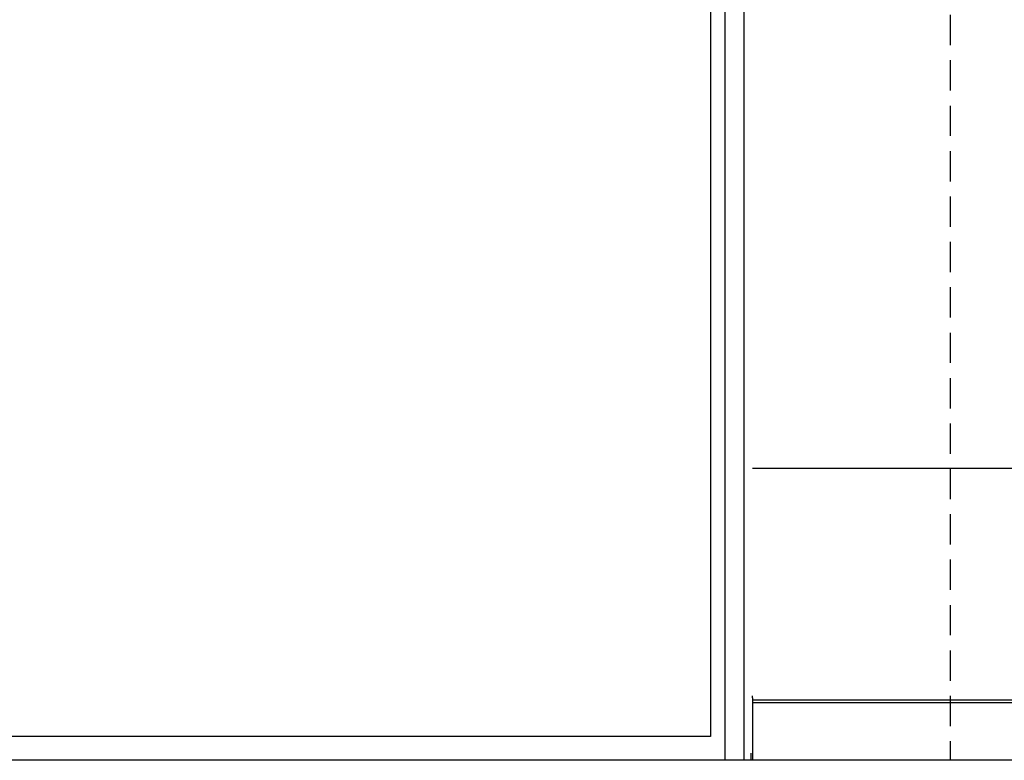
# Model space of a CAD drawing. Header units: millimetres. Extents: x -1562 to 173672, y 658 to 5957.
# Tile 36 of 44: x 14897 to 15104, y 1811 to 1967. Entities that reach past the tile are written whole.
import ezdxf

# ---------------------------------------------------------------- set-up
doc = ezdxf.new("R2010")
doc.units = ezdxf.units.MM
doc.linetypes.add('NASCOSTA', pattern=[9.525, 6.35, -3.175])
doc.layers.add('arancio', color=40, linetype='Continuous')
doc.layers.add('nero', color=7, linetype='Continuous')

msp = doc.modelspace()

# ---------------------------------------------------------------- linework, layer by layer
at = {"color": 7, "linetype": 'Continuous', "lineweight": 25}
for p, q in [((15436.25, 1872.4), (15051.12, 1872.4)), ((15051.12, 1824.7), (15051.12, 1824.7)), ((15051.12, 1824.36), (15051.12, 1824.7)), ((15051.12, 1824.4), (15051.12, 1824.4)), ((15051.12, 1824.3), (15051.12, 1824.3)), ((15051.12, 1824.3), (15051.12, 1823.63)), ((15051.12, 1823.89), (15436.25, 1823.9)), ((15051.12, 1823.3), (15051.12, 1812.7)), ((15051.12, 1823.3), (15051.12, 1811.2)), ((15051.12, 1823.3), (15436.25, 1823.3)), ((15436.25, 1811.2), (15050.8, 1811.2))]:
    msp.add_line(p, q, dxfattribs=at)
msp.add_line((15050.8, 1811.2), (15050.8, 1812.7))
at = {"color": 7, "linetype": 'Continuous', "lineweight": 25, "flags": 128}
for points in [[(15051.12, 1824.3), (15051.12, 1824.3), (15051.12, 1824.3), (15051.12, 1824.31), (15051.12, 1824.32), (15051.12, 1824.33), (15051.12, 1824.34), (15051.12, 1824.35), (15051.12, 1824.36)], [(15051.12, 1823.9), (15051.12, 1823.89), (15051.12, 1823.85), (15051.12, 1823.8), (15051.12, 1823.72), (15051.12, 1823.63), (15051.12, 1823.53), (15051.12, 1823.42), (15051.12, 1823.3)], [(15051.12, 1823.8), (15051.12, 1823.79), (15051.12, 1823.76), (15051.12, 1823.71), (15051.12, 1823.65), (15051.12, 1823.58), (15051.12, 1823.49), (15051.12, 1823.4), (15051.12, 1823.3)]]:
    msp.add_lwpolyline(points, dxfattribs=at)
at = {"layer": 'arancio', "linetype": 'NASCOSTA'}
for p, q in [((15092.6, 3910.7), (15092.6, 1811.2)), ((15092.6, 1811.2), (14208, 1811.2))]:
    msp.add_line(p, q, dxfattribs=at)
at = {"layer": 'nero'}
for p, q in [((15045.3, 3906.7), (15045.3, 1811.2)), ((15049.3, 3906.7), (15049.3, 1811.2)), ((15049.3, 1811.2), (14251.3, 1811.2)), ((15045.3, 1811.2), (14255.3, 1811.2))]:
    msp.add_line(p, q, dxfattribs=at)
msp.add_lwpolyline([(14258.3, 3903.7), (15042.3, 3903.7), (15042.3, 1816.2), (14258.3, 1816.2)], close=True, dxfattribs=at)

doc.saveas('drawing.dxf')
